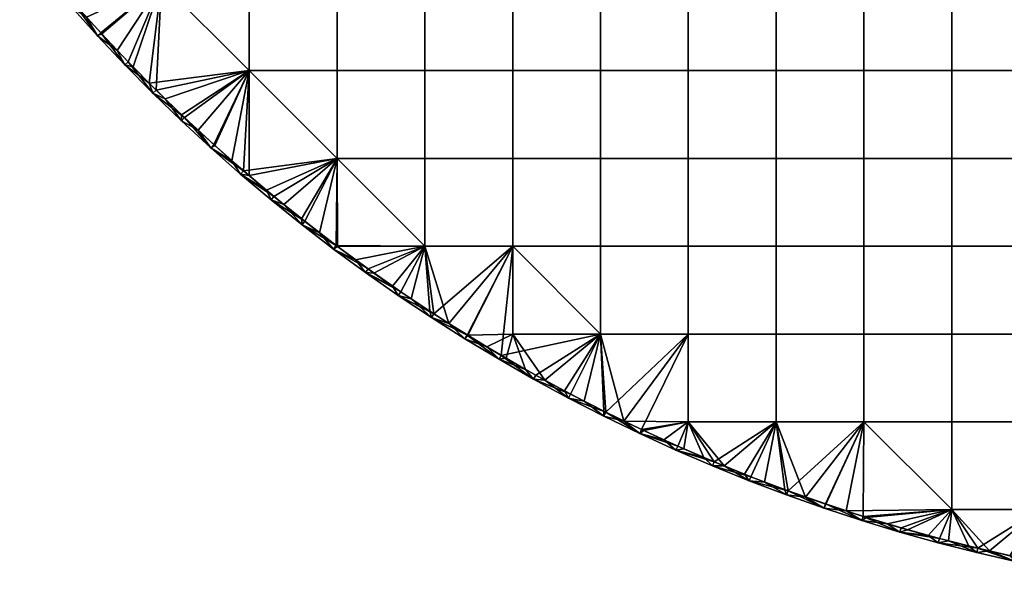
# Model space of a CAD drawing. Header units: millimetres. Extents: x -400 to 400, y -400 to 400.
# Tile 1 of 210: x -312 to -88, y -397 to -268. Entities that reach past the tile are written whole.
import ezdxf

# ---------------------------------------------------------------- set-up
doc = ezdxf.new("R2010")
doc.units = ezdxf.units.MM
doc.header["$MEASUREMENT"] = 0
doc.layers.add('Predefinito', color=7, linetype='Continuous')

msp = doc.modelspace()

# ---------------------------------------------------------------- meshes
at = {"layer": 'Predefinito'}
mesh = msp.add_polyface(dxfattribs=at)
corners = [(-19.95, -279.3, 488), (0, -279.3, 488), (0, -299.25, 488), (-19.95, -299.25, 488), (-19.95, -259.35, 488), (0, -259.35, 488), (-19.95, -239.4, 488), (0, -239.4, 488), (-19.95, -219.45, 488), (0, -219.45, 488), (-39.9, -279.3, 488), (-39.9, -299.25, 488), (-39.9, -259.35, 488), (-39.9, -239.4, 488), (-39.9, -219.45, 488), (-59.85, -279.3, 488), (-59.85, -299.25, 488), (-59.85, -259.35, 488), (-59.85, -239.4, 488), (-59.85, -219.45, 488), (-79.8, -279.3, 488), (-79.8, -299.25, 488), (-79.8, -259.35, 488), (-79.8, -239.4, 488), (-79.8, -219.45, 488), (-99.75, -279.3, 488), (-99.75, -299.25, 488), (-99.75, -259.35, 488), (-99.75, -239.4, 488), (-19.95, -299.25, 500), (-19.95, -319.2, 500), (0, -319.2, 500), (0, -299.25, 500), (-19.95, -279.3, 500), (0, -279.3, 500), (-19.95, -259.35, 500), (0, -259.35, 500), (-19.95, -239.4, 500), (0, -239.4, 500), (-39.9, -299.25, 500), (-39.9, -319.2, 500), (-39.9, -279.3, 500), (-39.9, -259.35, 500), (-39.9, -239.4, 500), (-59.85, -299.25, 500), (-59.85, -319.2, 500), (-59.85, -279.3, 500), (-59.85, -259.35, 500), (-59.85, -239.4, 500), (-79.8, -299.25, 500), (-79.8, -319.2, 500), (-79.8, -279.3, 500), (-79.8, -259.35, 500), (-79.8, -239.4, 500), (-99.75, -299.25, 500), (-99.75, -319.2, 500), (-99.75, -279.3, 500), (-99.75, -259.35, 500), (-99.75, -239.4, 500)]
mesh.append_faces([[corners[k] for k in face] for face in [(0, 1, 2, 3), (4, 5, 1, 0), (6, 7, 5, 4), (8, 9, 7, 6), (10, 0, 3, 11), (12, 4, 0, 10), (13, 6, 4, 12), (14, 8, 6, 13), (15, 10, 11, 16), (17, 12, 10, 15), (18, 13, 12, 17), (19, 14, 13, 18), (20, 15, 16, 21), (22, 17, 15, 20), (23, 18, 17, 22), (24, 19, 18, 23), (25, 20, 21, 26), (27, 22, 20, 25), (28, 23, 22, 27), (29, 30, 31, 32), (33, 29, 32, 34), (35, 33, 34, 36), (37, 35, 36, 38), (39, 40, 30, 29), (41, 39, 29, 33), (42, 41, 33, 35), (43, 42, 35, 37), (44, 45, 40, 39), (46, 44, 39, 41), (47, 46, 41, 42), (48, 47, 42, 43), (49, 50, 45, 44), (51, 49, 44, 46), (52, 51, 46, 47), (53, 52, 47, 48), (54, 55, 50, 49), (56, 54, 49, 51), (57, 56, 51, 52), (58, 57, 52, 53)]])
mesh = msp.add_polyface(dxfattribs=at)
corners = [(-287.6, -278.01, 499), (-293.81, -271.44, 499), (-293.81, -271.44, 489), (-299.86, -264.73, 499), (-299.86, -264.73, 489), (-305.77, -257.88, 499), (-305.77, -257.88, 489), (-311.52, -250.91, 489), (-287.6, -278.01, 489), (-279.3, -259.35, 488), (-259.35, -259.35, 488), (-259.35, -279.3, 488), (-282.14, -282.14, 488), (-285.76, -278.46, 488), (-289.34, -274.74, 488), (-292.87, -270.97, 488), (-296.36, -267.16, 488), (-299.79, -263.3, 488), (-303.17, -259.41, 488), (-279.3, -259.35, 500), (-259.35, -279.3, 500), (-259.35, -259.35, 500), (-280.54, -283.73, 500), (-286.88, -277.31, 500), (-293.07, -270.76, 500), (-299.12, -264.07, 500), (-299.25, -239.4, 500), (-286.88, -277.31, 500), (-293.07, -270.76, 500), (-287.6, -278.01, 499), (-299.12, -264.07, 500), (-293.81, -271.44, 499), (-305.01, -257.24, 500), (-305.77, -257.88, 499), (-310.74, -250.28, 500), (-299.86, -264.73, 499), (-306.49, -255.47, 488), (-303.17, -259.41, 488), (-305.77, -257.88, 489), (-299.79, -263.3, 488), (-299.86, -264.73, 489), (-296.36, -267.16, 488), (-292.87, -270.97, 488), (-293.81, -271.44, 489), (-289.34, -274.74, 488), (-285.76, -278.46, 488), (-287.6, -278.01, 489), (-282.14, -282.14, 488), (-311.52, -250.91, 489)]
mesh.append_faces([[corners[k] for k in face] for face in [(0, 1, 2, 2), (1, 3, 4, 4), (3, 5, 6, 6), (7, 6, 5, 5), (6, 4, 3, 3), (4, 2, 1, 1), (2, 8, 0, 0), (9, 10, 11, 11), (12, 13, 9, 9), (13, 14, 9, 9), (14, 15, 9, 9), (15, 16, 9, 9), (16, 17, 9, 9), (17, 18, 9, 9), (9, 11, 12, 12), (19, 20, 21, 21), (22, 19, 23, 23), (23, 19, 24, 24), (24, 19, 25, 25), (19, 22, 20, 20), (26, 25, 19, 19), (27, 28, 29, 29), (28, 30, 31, 31), (30, 32, 33, 33), (32, 34, 33, 33), (33, 35, 30, 30), (35, 31, 30, 30), (31, 29, 28, 28), (36, 37, 38, 38), (37, 39, 40, 40), (39, 41, 40, 40), (41, 42, 43, 43), (42, 44, 43, 43), (44, 45, 46, 46), (45, 47, 46, 46), (46, 43, 44, 44), (43, 40, 41, 41), (40, 38, 37, 37), (38, 48, 36, 36)]])
mesh = msp.add_polyface(dxfattribs=at)
corners = [(-119.7, -279.3, 488), (-99.75, -279.3, 488), (-99.75, -299.25, 488), (-119.7, -299.25, 488), (-119.7, -259.35, 488), (-99.75, -259.35, 488), (-119.7, -239.4, 488), (-99.75, -239.4, 488), (-139.65, -279.3, 488), (-139.65, -299.25, 488), (-139.65, -259.35, 488), (-139.65, -239.4, 488), (-159.6, -279.3, 488), (-159.6, -299.25, 488), (-159.6, -259.35, 488), (-159.6, -239.4, 488), (-179.55, -279.3, 488), (-179.55, -299.25, 488), (-179.55, -259.35, 488), (-179.55, -239.4, 488), (-199.5, -299.25, 488), (-179.55, -319.2, 488), (-199.5, -319.2, 488), (-199.5, -279.3, 488), (-199.5, -259.35, 488), (-199.5, -239.4, 488), (-119.7, -299.25, 500), (-119.7, -319.2, 500), (-99.75, -319.2, 500), (-99.75, -299.25, 500), (-119.7, -279.3, 500), (-99.75, -279.3, 500), (-119.7, -259.35, 500), (-99.75, -259.35, 500), (-119.7, -239.4, 500), (-99.75, -239.4, 500), (-139.65, -299.25, 500), (-139.65, -319.2, 500), (-139.65, -279.3, 500), (-139.65, -259.35, 500), (-139.65, -239.4, 500), (-159.6, -299.25, 500), (-159.6, -319.2, 500), (-159.6, -279.3, 500), (-159.6, -259.35, 500), (-159.6, -239.4, 500), (-179.55, -299.25, 500), (-179.55, -319.2, 500), (-179.55, -279.3, 500), (-179.55, -259.35, 500), (-179.55, -239.4, 500), (-199.5, -299.25, 500), (-199.5, -319.2, 500), (-199.5, -279.3, 500), (-199.5, -259.35, 500), (-199.5, -239.4, 500), (-219.45, -299.25, 500), (-219.45, -319.2, 500), (-219.45, -279.3, 500), (-219.45, -259.35, 500)]
mesh.append_faces([[corners[k] for k in face] for face in [(0, 1, 2, 3), (4, 5, 1, 0), (6, 7, 5, 4), (8, 0, 3, 9), (10, 4, 0, 8), (11, 6, 4, 10), (12, 8, 9, 13), (14, 10, 8, 12), (15, 11, 10, 14), (16, 12, 13, 17), (18, 14, 12, 16), (19, 15, 14, 18), (20, 17, 21, 22), (23, 16, 17, 20), (24, 18, 16, 23), (25, 19, 18, 24), (26, 27, 28, 29), (30, 26, 29, 31), (32, 30, 31, 33), (34, 32, 33, 35), (36, 37, 27, 26), (38, 36, 26, 30), (39, 38, 30, 32), (40, 39, 32, 34), (41, 42, 37, 36), (43, 41, 36, 38), (44, 43, 38, 39), (45, 44, 39, 40), (46, 47, 42, 41), (48, 46, 41, 43), (49, 48, 43, 44), (50, 49, 44, 45), (51, 52, 47, 46), (53, 51, 46, 48), (54, 53, 48, 49), (55, 54, 49, 50), (56, 57, 52, 51), (58, 56, 51, 53), (59, 58, 53, 54)]])
mesh = msp.add_polyface(dxfattribs=at)
corners = [(-240.2, -319.85, 499), (-247.37, -314.34, 499), (-247.37, -314.34, 489), (-254.41, -308.67, 499), (-254.41, -308.67, 489), (-261.32, -302.84, 489), (-240.2, -319.85, 489), (-219.45, -299.25, 488), (-199.5, -299.25, 488), (-199.5, -319.2, 488), (-219.45, -319.2, 488), (-219.45, -279.3, 488), (-199.5, -279.3, 488), (-219.45, -259.35, 488), (-199.5, -259.35, 488), (-239.4, -279.3, 488), (-239.4, -299.25, 488), (-239.4, -259.35, 488), (-259.35, -279.3, 488), (-259.35, -259.35, 488), (-239.32, -319.26, 488), (-243.41, -316.15, 488), (-247.47, -312.98, 488), (-251.49, -309.76, 488), (-255.47, -306.49, 488), (-259.41, -303.17, 488), (-239.4, -279.3, 500), (-239.4, -299.25, 500), (-219.45, -299.25, 500), (-219.45, -279.3, 500), (-239.4, -259.35, 500), (-219.45, -259.35, 500), (-259.35, -279.3, 500), (-259.35, -259.35, 500), (-239.6, -319.05, 500), (-246.75, -313.55, 500), (-253.78, -307.89, 500), (-260.67, -302.08, 500), (-219.45, -319.2, 500), (-239.6, -319.05, 500), (-246.75, -313.55, 500), (-247.37, -314.34, 499), (-253.78, -307.89, 500), (-254.41, -308.67, 499), (-261.32, -302.84, 499), (-240.2, -319.85, 499), (-255.47, -306.49, 488), (-251.49, -309.76, 488), (-254.41, -308.67, 489), (-247.47, -312.98, 488), (-247.37, -314.34, 489), (-243.41, -316.15, 488), (-240.2, -319.85, 489)]
mesh.append_faces([[corners[k] for k in face] for face in [(0, 1, 2, 2), (1, 3, 4, 4), (5, 4, 3, 3), (4, 2, 1, 1), (2, 6, 0, 0), (7, 8, 9, 10), (11, 12, 8, 7), (13, 14, 12, 11), (15, 11, 7, 16), (17, 13, 11, 15), (18, 15, 16, 16), (19, 17, 15, 18), (20, 21, 16, 16), (21, 22, 16, 16), (22, 23, 16, 16), (23, 24, 16, 16), (24, 25, 16, 16), (7, 10, 16, 16), (18, 16, 25, 25), (10, 20, 16, 16), (26, 27, 28, 29), (30, 26, 29, 31), (32, 27, 26, 26), (33, 32, 26, 30), (34, 27, 35, 35), (35, 27, 36, 36), (36, 27, 37, 37), (28, 27, 38, 38), (32, 37, 27, 27), (38, 27, 34, 34), (39, 40, 41, 41), (40, 42, 43, 43), (44, 43, 42, 42), (43, 41, 40, 40), (41, 45, 39, 39), (46, 47, 48, 48), (47, 49, 50, 50), (49, 51, 50, 50), (52, 50, 51, 51), (50, 48, 47, 47)]])
mesh = msp.add_polyface(dxfattribs=at)
corners = [(-254.41, -308.67, 499), (-261.32, -302.84, 499), (-261.32, -302.84, 489), (-268.1, -296.85, 499), (-268.1, -296.85, 489), (-274.74, -290.72, 499), (-274.74, -290.72, 489), (-281.24, -284.44, 499), (-281.24, -284.44, 489), (-287.6, -278.01, 499), (-287.6, -278.01, 489), (-259.41, -303.17, 488), (-263.3, -299.79, 488), (-259.35, -279.3, 488), (-267.16, -296.36, 488), (-270.97, -292.87, 488), (-274.74, -289.34, 488), (-278.46, -285.76, 488), (-282.14, -282.14, 488), (-260.67, -302.08, 500), (-259.35, -279.3, 500), (-267.43, -296.11, 500), (-274.05, -289.99, 500), (-280.54, -283.73, 500), (-253.78, -307.89, 500), (-260.67, -302.08, 500), (-261.32, -302.84, 499), (-267.43, -296.11, 500), (-268.1, -296.85, 499), (-274.05, -289.99, 500), (-280.54, -283.73, 500), (-281.24, -284.44, 499), (-286.88, -277.31, 500), (-287.6, -278.01, 499), (-274.74, -290.72, 499), (-282.14, -282.14, 488), (-278.46, -285.76, 488), (-281.24, -284.44, 489), (-274.74, -289.34, 488), (-274.74, -290.72, 489), (-270.97, -292.87, 488), (-267.16, -296.36, 488), (-268.1, -296.85, 489), (-263.3, -299.79, 488), (-259.41, -303.17, 488), (-261.32, -302.84, 489), (-255.47, -306.49, 488), (-254.41, -308.67, 489), (-287.6, -278.01, 489)]
mesh.append_faces([[corners[k] for k in face] for face in [(0, 1, 2, 2), (1, 3, 4, 4), (3, 5, 6, 6), (5, 7, 8, 8), (7, 9, 10, 10), (10, 8, 7, 7), (8, 6, 5, 5), (6, 4, 3, 3), (4, 2, 1, 1), (11, 12, 13, 13), (12, 14, 13, 13), (14, 15, 13, 13), (15, 16, 13, 13), (16, 17, 13, 13), (17, 18, 13, 13), (19, 20, 21, 21), (21, 20, 22, 22), (22, 20, 23, 23), (24, 25, 26, 26), (25, 27, 28, 28), (27, 29, 28, 28), (29, 30, 31, 31), (30, 32, 31, 31), (33, 31, 32, 32), (31, 34, 29, 29), (34, 28, 29, 29), (28, 26, 25, 25), (35, 36, 37, 37), (36, 38, 39, 39), (38, 40, 39, 39), (40, 41, 42, 42), (41, 43, 42, 42), (43, 44, 45, 45), (44, 46, 45, 45), (47, 45, 46, 46), (45, 42, 43, 43), (42, 39, 40, 40), (39, 37, 36, 36), (37, 48, 35, 35)]])
mesh = msp.add_polyface(dxfattribs=at)
corners = [(-194.76, -349.38, 499), (-202.6, -344.89, 499), (-202.6, -344.89, 489), (-210.35, -340.23, 499), (-210.35, -340.23, 489), (-194.76, -349.38, 489), (-179.55, -319.2, 488), (-159.6, -319.2, 488), (-159.6, -339.15, 488), (-179.55, -339.15, 488), (-179.55, -299.25, 488), (-159.6, -299.25, 488), (-199.5, -319.2, 488), (-199.5, -339.15, 488), (-174.26, -358.94, 488), (-178.77, -356.71, 488), (-183.26, -354.43, 488), (-187.73, -352.08, 488), (-192.18, -349.67, 488), (-196.6, -347.2, 488), (-201, -344.67, 488), (-205.38, -342.08, 488), (-209.72, -339.44, 488), (-214.04, -336.73, 488), (-179.55, -319.2, 500), (-179.55, -339.15, 500), (-159.6, -339.15, 500), (-159.6, -319.2, 500), (-199.5, -319.2, 500), (-178.32, -356.93, 500), (-186.35, -352.81, 500), (-194.27, -348.51, 500), (-202.1, -344.03, 500), (-209.82, -339.38, 500), (-219.45, -319.2, 500), (-217.44, -334.55, 500), (-186.35, -352.81, 500), (-194.27, -348.51, 500), (-194.76, -349.38, 499), (-202.1, -344.03, 500), (-209.82, -339.38, 500), (-202.6, -344.89, 499), (-210.35, -340.23, 499), (-209.72, -339.44, 488), (-205.38, -342.08, 488), (-210.35, -340.23, 489), (-201, -344.67, 488), (-202.6, -344.89, 489), (-196.6, -347.2, 488), (-192.18, -349.67, 488), (-194.76, -349.38, 489)]
mesh.append_faces([[corners[k] for k in face] for face in [(0, 1, 2, 2), (1, 3, 4, 4), (4, 2, 1, 1), (2, 5, 0, 0), (6, 7, 8, 9), (10, 11, 7, 6), (12, 6, 9, 13), (14, 15, 9, 9), (15, 16, 9, 9), (16, 17, 9, 9), (17, 18, 9, 9), (18, 19, 13, 13), (19, 20, 13, 13), (20, 21, 13, 13), (21, 22, 13, 13), (22, 23, 12, 12), (9, 8, 14, 14), (13, 9, 18, 18), (12, 13, 22, 22), (24, 25, 26, 27), (28, 25, 24, 24), (29, 25, 30, 30), (30, 25, 31, 31), (31, 25, 32, 32), (32, 28, 33, 33), (25, 29, 26, 26), (28, 32, 25, 25), (34, 35, 28, 28), (36, 37, 38, 38), (37, 39, 38, 38), (39, 40, 41, 41), (42, 41, 40, 40), (41, 38, 39, 39), (43, 44, 45, 45), (44, 46, 47, 47), (46, 48, 47, 47), (48, 49, 50, 50), (50, 47, 48, 48), (47, 45, 44, 44)]])
mesh = msp.add_polyface(dxfattribs=at)
corners = [(-145.74, -372.51, 499), (-154.12, -369.12, 499), (-154.12, -369.12, 489), (-162.42, -365.54, 489), (-145.74, -372.51, 489), (-119.7, -339.15, 488), (-99.75, -339.15, 488), (-99.75, -359.1, 488), (-119.7, -359.1, 488), (-119.7, -319.2, 488), (-99.75, -319.2, 488), (-119.7, -299.25, 488), (-99.75, -299.25, 488), (-139.65, -339.15, 488), (-139.65, -359.1, 488), (-139.65, -319.2, 488), (-139.65, -299.25, 488), (-159.6, -339.15, 488), (-159.6, -359.1, 488), (-159.6, -319.2, 488), (-159.6, -299.25, 488), (-123.74, -379.33, 488), (-128.38, -377.78, 488), (-133.01, -376.18, 488), (-137.64, -374.51, 488), (-142.26, -372.78, 488), (-146.87, -370.99, 488), (-151.47, -369.13, 488), (-156.06, -367.22, 488), (-99.75, -379.05, 488), (-119.7, -339.15, 500), (-119.7, -359.1, 500), (-99.75, -359.1, 500), (-99.75, -339.15, 500), (-119.7, -319.2, 500), (-99.75, -319.2, 500), (-139.65, -339.15, 500), (-139.65, -359.1, 500), (-139.65, -319.2, 500), (-159.6, -339.15, 500), (-159.6, -359.1, 500), (-159.6, -319.2, 500), (-128.43, -377.76, 500), (-136.94, -374.77, 500), (-145.37, -371.58, 500), (-153.73, -368.2, 500), (-145.37, -371.58, 500), (-153.73, -368.2, 500), (-154.12, -369.12, 499), (-162.42, -365.54, 499), (-145.74, -372.51, 499), (-156.06, -367.22, 488), (-151.47, -369.13, 488), (-154.12, -369.12, 489), (-146.87, -370.99, 488), (-145.74, -372.51, 489)]
mesh.append_faces([[corners[k] for k in face] for face in [(0, 1, 2, 2), (3, 2, 1, 1), (2, 4, 0, 0), (5, 6, 7, 8), (9, 10, 6, 5), (11, 12, 10, 9), (13, 5, 8, 14), (15, 9, 5, 13), (16, 11, 9, 15), (17, 13, 14, 18), (19, 15, 13, 17), (20, 16, 15, 19), (21, 22, 8, 8), (22, 23, 8, 8), (23, 24, 14, 14), (24, 25, 14, 14), (25, 26, 14, 14), (26, 27, 14, 14), (27, 28, 18, 18), (7, 29, 8, 8), (14, 8, 23, 23), (18, 14, 27, 27), (29, 21, 8, 8), (30, 31, 32, 33), (34, 30, 33, 35), (36, 37, 31, 30), (38, 36, 30, 34), (39, 40, 37, 36), (41, 39, 36, 38), (42, 31, 43, 43), (43, 37, 44, 44), (44, 37, 45, 45), (37, 43, 31, 31), (40, 45, 37, 37), (46, 47, 48, 48), (49, 48, 47, 47), (48, 50, 46, 46), (51, 52, 53, 53), (52, 54, 55, 55), (55, 53, 52, 52)]])
mesh = msp.add_polyface(dxfattribs=at)
corners = [(-94.04, -388.79, 499), (-102.8, -386.56, 499), (-102.8, -386.56, 489), (-111.51, -384.14, 489), (-79.8, -359.1, 488), (-59.85, -359.1, 488), (-59.85, -379.05, 488), (-79.8, -379.05, 488), (-79.8, -339.15, 488), (-59.85, -339.15, 488), (-79.8, -319.2, 488), (-59.85, -319.2, 488), (-79.8, -299.25, 488), (-59.85, -299.25, 488), (-99.75, -359.1, 488), (-99.75, -379.05, 488), (-99.75, -339.15, 488), (-99.75, -319.2, 488), (-99.75, -299.25, 488), (-49.55, -395.91, 488), (-54.14, -395.31, 488), (-58.74, -394.65, 488), (-63.36, -393.94, 488), (-67.98, -393.17, 488), (-72.6, -392.34, 488), (-77.24, -391.45, 488), (-81.88, -390.51, 488), (-86.52, -389.51, 488), (-91.17, -388.44, 488), (-95.83, -387.32, 488), (-100.48, -386.14, 488), (-105.13, -384.9, 488), (-109.79, -383.6, 488), (-79.8, -359.1, 500), (-79.8, -379.05, 500), (-59.85, -379.05, 500), (-59.85, -359.1, 500), (-79.8, -339.15, 500), (-59.85, -339.15, 500), (-79.8, -319.2, 500), (-59.85, -319.2, 500), (-99.75, -359.1, 500), (-99.75, -379.05, 500), (-99.75, -339.15, 500), (-99.75, -319.2, 500), (-85.01, -389.84, 500), (-93.8, -387.82, 500), (-102.54, -385.6, 500), (-67.31, -393.28, 500), (-119.7, -359.1, 500), (-93.8, -387.82, 500), (-102.54, -385.6, 500), (-102.8, -386.56, 499), (-111.51, -384.14, 499), (-105.13, -384.9, 488), (-100.48, -386.14, 488), (-102.8, -386.56, 489), (-94.04, -388.79, 489)]
mesh.append_faces([[corners[k] for k in face] for face in [(0, 1, 2, 2), (3, 2, 1, 1), (4, 5, 6, 7), (8, 9, 5, 4), (10, 11, 9, 8), (12, 13, 11, 10), (14, 4, 7, 15), (16, 8, 4, 14), (17, 10, 8, 16), (18, 12, 10, 17), (19, 20, 6, 6), (20, 21, 6, 6), (21, 22, 6, 6), (22, 23, 6, 6), (23, 24, 6, 6), (24, 25, 7, 7), (25, 26, 7, 7), (26, 27, 7, 7), (27, 28, 7, 7), (28, 29, 15, 15), (29, 30, 15, 15), (30, 31, 15, 15), (31, 32, 15, 15), (7, 6, 24, 24), (15, 7, 28, 28), (33, 34, 35, 36), (37, 33, 36, 38), (39, 37, 38, 40), (41, 42, 34, 33), (43, 41, 33, 37), (44, 43, 37, 39), (45, 34, 46, 46), (46, 42, 47, 47), (34, 48, 35, 35), (42, 46, 34, 34), (41, 49, 42, 42), (50, 51, 52, 52), (53, 52, 51, 51), (54, 55, 56, 56), (57, 56, 55, 55)]])
mesh = msp.add_polyface(dxfattribs=at)
corners = [(-210.35, -340.23, 499), (-217.98, -335.39, 499), (-217.98, -335.39, 489), (-225.51, -330.37, 499), (-225.51, -330.37, 489), (-232.91, -325.19, 499), (-232.91, -325.19, 489), (-240.2, -319.85, 499), (-240.2, -319.85, 489), (-210.35, -340.23, 489), (-214.04, -336.73, 488), (-218.34, -333.96, 488), (-219.45, -319.2, 488), (-222.6, -331.14, 488), (-226.83, -328.25, 488), (-231.03, -325.31, 488), (-235.19, -322.31, 488), (-239.32, -319.26, 488), (-199.5, -319.2, 488), (-209.82, -339.38, 500), (-199.5, -319.2, 500), (-217.44, -334.55, 500), (-219.45, -319.2, 500), (-224.94, -329.55, 500), (-232.33, -324.38, 500), (-239.6, -319.05, 500), (-209.82, -339.38, 500), (-217.44, -334.55, 500), (-217.98, -335.39, 499), (-224.94, -329.55, 500), (-225.51, -330.37, 499), (-232.33, -324.38, 500), (-232.91, -325.19, 499), (-239.6, -319.05, 500), (-240.2, -319.85, 499), (-210.35, -340.23, 499), (-243.41, -316.15, 488), (-239.32, -319.26, 488), (-240.2, -319.85, 489), (-235.19, -322.31, 488), (-231.03, -325.31, 488), (-232.91, -325.19, 489), (-226.83, -328.25, 488), (-222.6, -331.14, 488), (-225.51, -330.37, 489), (-218.34, -333.96, 488), (-217.98, -335.39, 489), (-214.04, -336.73, 488), (-209.72, -339.44, 488), (-210.35, -340.23, 489)]
mesh.append_faces([[corners[k] for k in face] for face in [(0, 1, 2, 2), (1, 3, 4, 4), (3, 5, 6, 6), (5, 7, 8, 8), (8, 6, 5, 5), (6, 4, 3, 3), (4, 2, 1, 1), (2, 9, 0, 0), (10, 11, 12, 12), (11, 13, 12, 12), (13, 14, 12, 12), (14, 15, 12, 12), (15, 16, 12, 12), (16, 17, 12, 12), (12, 18, 10, 10), (19, 20, 21, 21), (21, 22, 23, 23), (23, 22, 24, 24), (24, 22, 25, 25), (26, 27, 28, 28), (27, 29, 30, 30), (29, 31, 32, 32), (31, 33, 34, 34), (34, 32, 31, 31), (32, 30, 29, 29), (30, 28, 27, 27), (28, 35, 26, 26), (36, 37, 38, 38), (37, 39, 38, 38), (39, 40, 41, 41), (40, 42, 41, 41), (42, 43, 44, 44), (43, 45, 46, 46), (45, 47, 46, 46), (47, 48, 49, 49), (49, 46, 47, 47), (46, 44, 43, 43), (44, 41, 42, 42), (41, 38, 39, 39)]])
mesh = msp.add_polyface(dxfattribs=at)
corners = [(-154.12, -369.12, 499), (-162.42, -365.54, 499), (-162.42, -365.54, 489), (-170.64, -361.78, 499), (-170.64, -361.78, 489), (-178.77, -357.83, 499), (-178.77, -357.83, 489), (-186.81, -353.7, 499), (-186.81, -353.7, 489), (-194.76, -349.38, 499), (-194.76, -349.38, 489), (-156.06, -367.22, 488), (-160.63, -365.24, 488), (-159.6, -359.1, 488), (-165.19, -363.2, 488), (-169.73, -361.1, 488), (-174.26, -358.94, 488), (-159.6, -339.15, 488), (-153.73, -368.2, 500), (-159.6, -359.1, 500), (-162.01, -364.63, 500), (-170.21, -360.87, 500), (-159.6, -339.15, 500), (-178.32, -356.93, 500), (-153.73, -368.2, 500), (-162.01, -364.63, 500), (-162.42, -365.54, 499), (-170.21, -360.87, 500), (-170.64, -361.78, 499), (-178.32, -356.93, 500), (-186.35, -352.81, 500), (-186.81, -353.7, 499), (-194.76, -349.38, 499), (-178.77, -357.83, 499), (-192.18, -349.67, 488), (-187.73, -352.08, 488), (-186.81, -353.7, 489), (-183.26, -354.43, 488), (-178.77, -356.71, 488), (-178.77, -357.83, 489), (-174.26, -358.94, 488), (-169.73, -361.1, 488), (-170.64, -361.78, 489), (-165.19, -363.2, 488), (-160.63, -365.24, 488), (-162.42, -365.54, 489), (-156.06, -367.22, 488), (-154.12, -369.12, 489), (-194.76, -349.38, 489)]
mesh.append_faces([[corners[k] for k in face] for face in [(0, 1, 2, 2), (1, 3, 4, 4), (3, 5, 6, 6), (5, 7, 8, 8), (7, 9, 10, 10), (10, 8, 7, 7), (8, 6, 5, 5), (6, 4, 3, 3), (4, 2, 1, 1), (11, 12, 13, 13), (12, 14, 13, 13), (14, 15, 13, 13), (15, 16, 13, 13), (17, 13, 16, 16), (18, 19, 20, 20), (20, 19, 21, 21), (21, 22, 23, 23), (22, 21, 19, 19), (24, 25, 26, 26), (25, 27, 28, 28), (27, 29, 28, 28), (29, 30, 31, 31), (32, 31, 30, 30), (31, 33, 29, 29), (33, 28, 29, 29), (28, 26, 25, 25), (34, 35, 36, 36), (35, 37, 36, 36), (37, 38, 39, 39), (38, 40, 39, 39), (40, 41, 42, 42), (41, 43, 42, 42), (43, 44, 45, 45), (44, 46, 45, 45), (47, 45, 46, 46), (45, 42, 43, 43), (42, 39, 40, 40), (39, 36, 37, 37), (36, 48, 34, 34)]])
mesh = msp.add_polyface(dxfattribs=at)
corners = [(-102.8, -386.56, 499), (-111.51, -384.14, 499), (-111.51, -384.14, 489), (-120.16, -381.52, 499), (-120.16, -381.52, 489), (-128.75, -378.71, 499), (-128.75, -378.71, 489), (-137.28, -375.7, 499), (-137.28, -375.7, 489), (-145.74, -372.51, 499), (-145.74, -372.51, 489), (-109.79, -383.6, 488), (-114.44, -382.24, 488), (-99.75, -379.05, 488), (-119.09, -380.81, 488), (-123.74, -379.33, 488), (-102.54, -385.6, 500), (-99.75, -379.05, 500), (-111.23, -383.18, 500), (-119.86, -380.57, 500), (-119.7, -359.1, 500), (-128.43, -377.76, 500), (-102.54, -385.6, 500), (-111.23, -383.18, 500), (-111.51, -384.14, 499), (-119.86, -380.57, 500), (-128.43, -377.76, 500), (-120.16, -381.52, 499), (-136.94, -374.77, 500), (-128.75, -378.71, 499), (-145.37, -371.58, 500), (-145.74, -372.51, 499), (-137.28, -375.7, 499), (-146.87, -370.99, 488), (-142.26, -372.78, 488), (-145.74, -372.51, 489), (-137.64, -374.51, 488), (-137.28, -375.7, 489), (-133.01, -376.18, 488), (-128.38, -377.78, 488), (-128.75, -378.71, 489), (-123.74, -379.33, 488), (-119.09, -380.81, 488), (-120.16, -381.52, 489), (-114.44, -382.24, 488), (-109.79, -383.6, 488), (-111.51, -384.14, 489), (-105.13, -384.9, 488), (-102.8, -386.56, 489)]
mesh.append_faces([[corners[k] for k in face] for face in [(0, 1, 2, 2), (1, 3, 4, 4), (3, 5, 6, 6), (5, 7, 8, 8), (7, 9, 10, 10), (10, 8, 7, 7), (8, 6, 5, 5), (6, 4, 3, 3), (4, 2, 1, 1), (11, 12, 13, 13), (12, 14, 13, 13), (14, 15, 13, 13), (16, 17, 18, 18), (18, 17, 19, 19), (19, 20, 21, 21), (17, 20, 19, 19), (22, 23, 24, 24), (23, 25, 24, 24), (25, 26, 27, 27), (26, 28, 29, 29), (28, 30, 31, 31), (31, 32, 28, 28), (32, 29, 28, 28), (29, 27, 26, 26), (27, 24, 25, 25), (33, 34, 35, 35), (34, 36, 37, 37), (36, 38, 37, 37), (38, 39, 40, 40), (39, 41, 40, 40), (41, 42, 43, 43), (42, 44, 43, 43), (44, 45, 46, 46), (45, 47, 46, 46), (48, 46, 47, 47), (46, 43, 44, 44), (43, 40, 41, 41), (40, 37, 38, 38), (37, 35, 34, 34)]])
mesh = msp.add_polyface(dxfattribs=at)
corners = [(-49.6, -396.91, 499), (-58.55, -395.69, 499), (-58.55, -395.69, 489), (-67.48, -394.27, 499), (-67.48, -394.27, 489), (-76.37, -392.64, 499), (-76.37, -392.64, 489), (-85.23, -390.82, 499), (-85.23, -390.82, 489), (-94.04, -388.79, 499), (-94.04, -388.79, 489), (-102.8, -386.56, 489), (-49.47, -395.92, 500), (-59.85, -379.05, 500), (-58.41, -394.7, 500), (-67.31, -393.28, 500), (-79.8, -379.05, 500), (-76.18, -391.66, 500), (-85.01, -389.84, 500), (-49.47, -395.92, 500), (-58.41, -394.7, 500), (-58.55, -395.69, 499), (-67.31, -393.28, 500), (-67.48, -394.27, 499), (-76.18, -391.66, 500), (-85.01, -389.84, 500), (-76.37, -392.64, 499), (-93.8, -387.82, 500), (-85.23, -390.82, 499), (-102.8, -386.56, 499), (-94.04, -388.79, 499), (-100.48, -386.14, 488), (-95.83, -387.32, 488), (-94.04, -388.79, 489), (-91.17, -388.44, 488), (-86.52, -389.51, 488), (-85.23, -390.82, 489), (-81.88, -390.51, 488), (-77.24, -391.45, 488), (-76.37, -392.64, 489), (-72.6, -392.34, 488), (-67.98, -393.17, 488), (-67.48, -394.27, 489), (-63.36, -393.94, 488), (-58.74, -394.65, 488), (-58.55, -395.69, 489), (-54.14, -395.31, 488), (-49.6, -396.91, 489)]
mesh.append_faces([[corners[k] for k in face] for face in [(0, 1, 2, 2), (1, 3, 4, 4), (3, 5, 6, 6), (5, 7, 8, 8), (7, 9, 10, 10), (11, 10, 9, 9), (10, 8, 7, 7), (8, 6, 5, 5), (6, 4, 3, 3), (4, 2, 1, 1), (12, 13, 14, 14), (14, 13, 15, 15), (15, 16, 17, 17), (17, 16, 18, 18), (19, 20, 21, 21), (20, 22, 23, 23), (22, 24, 23, 23), (24, 25, 26, 26), (25, 27, 28, 28), (29, 30, 27, 27), (30, 28, 27, 27), (28, 26, 25, 25), (26, 23, 24, 24), (23, 21, 20, 20), (31, 32, 33, 33), (32, 34, 33, 33), (34, 35, 36, 36), (35, 37, 36, 36), (37, 38, 39, 39), (38, 40, 39, 39), (40, 41, 42, 42), (41, 43, 42, 42), (43, 44, 45, 45), (44, 46, 45, 45), (47, 45, 46, 46), (45, 42, 43, 43), (42, 39, 40, 40), (39, 36, 37, 37), (36, 33, 34, 34)]])

doc.saveas('drawing.dxf')
